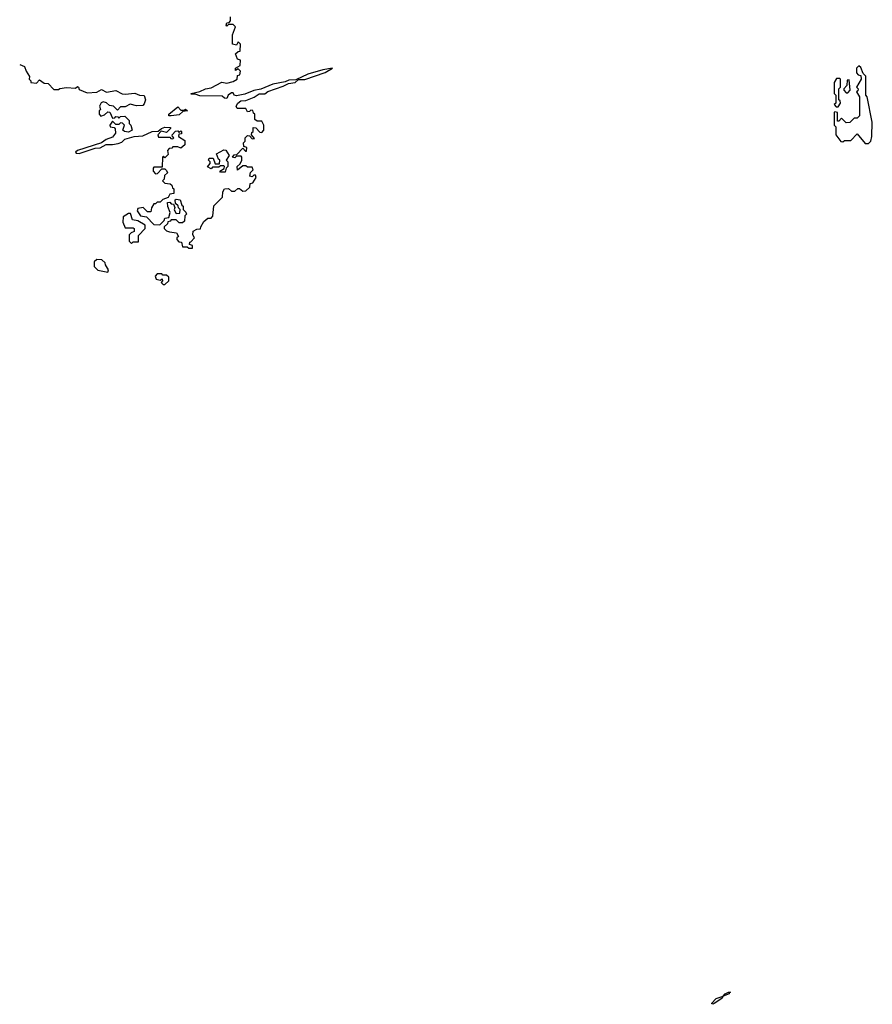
# Model space of a CAD drawing. Extents: x 2528705 to 2678277, y 911730 to 1023331.
# Tile 7 of 241: x 2539430 to 2544800, y 944089 to 950290. Entities that reach past the tile are written whole.
import ezdxf

# ---------------------------------------------------------------- set-up
doc = ezdxf.new("R2010")
doc.units = 0

msp = doc.modelspace()

# ---------------------------------------------------------------- linework, layer by layer
at = {"layer": '0CON20XD'}
for points in [[(2539430, 950007.9), (2539460, 949995), (2539470, 949965), (2539491.7, 949931.7), (2539490, 949915), (2539500, 949905), (2539500, 949895), (2539535, 949890), (2539555, 949910), (2539585, 949890), (2539608.3, 949888.3), (2539645, 949850), (2539675, 949850), (2539683, 949857), (2539725, 949862.5), (2539781.7, 949858.3), (2539795, 949870), (2539800, 949865), (2539805, 949850), (2539855, 949830), (2539915, 949832.5), (2539945, 949850), (2539977, 949833), (2540035, 949843.3), (2540075, 949823.3), (2540095, 949820), (2540155, 949826.7), (2540183.6, 949813.6), (2540215, 949812.5), (2540223.3, 949785), (2540215, 949760), (2540205, 949750), (2540165, 949747.5), (2540125, 949757.5), (2540095, 949740), (2540065, 949740), (2540045, 949720), (2540020, 949745), (2539995, 949750), (2539976.2, 949766.2), (2539955, 949772.5), (2539943.6, 949766.4), (2539932.5, 949745), (2539940, 949725), (2539930, 949715), (2539930, 949695), (2539941.7, 949681.7), (2539965, 949690), (2539985, 949710), (2539998.3, 949708.3), (2540015, 949670), (2540028.3, 949671.7), (2540035, 949680), (2540048.3, 949678.3), (2540055, 949670), (2540065, 949680), (2540091.7, 949681.7), (2540120, 949655), (2540120, 949635), (2540130, 949625), (2540137.5, 949595), (2540115, 949580.8), (2540090, 949585), (2540080, 949595), (2540090, 949625), (2540078.3, 949638.3), (2540065, 949640), (2540055, 949630), (2540035, 949630), (2540015, 949650), (2539997.5, 949625), (2540000, 949615), (2540025, 949610), (2540031.7, 949601.7), (2540032.5, 949575), (2540015, 949550), (2539973.9, 949536.1), (2539946.1, 949513.9), (2539795, 949466.7), (2539782.5, 949455), (2539785, 949450), (2539805, 949446.7), (2539905, 949480), (2539937, 949483), (2539975, 949503.8), (2540015, 949503.3), (2540049.3, 949510.7), (2540072.5, 949517.5), (2540092.7, 949537.3), (2540150, 949555), (2540205, 949558.8), (2540265, 949586.2), (2540302.5, 949587.5), (2540322.5, 949605), (2540345, 949613.3), (2540380, 949610), (2540380, 949605), (2540355, 949580), (2540321.7, 949588.3), (2540300, 949565), (2540305, 949550), (2540375, 949550), (2540381.7, 949541.7), (2540395, 949540), (2540400, 949545), (2540391.7, 949551.7), (2540390, 949565), (2540411.7, 949588.3), (2540425, 949590), (2540435, 949580), (2540445, 949590), (2540450, 949585), (2540448.3, 949571.7), (2540431.7, 949568.3), (2540430, 949555), (2540470, 949530), (2540469.3, 949500.7), (2540445, 949480), (2540425, 949490), (2540395, 949490), (2540388.3, 949481.7), (2540371.7, 949478.3), (2540360, 949465), (2540365, 949440), (2540345, 949420), (2540335, 949430), (2540330, 949425), (2540328.3, 949361.7), (2540275, 949360), (2540270, 949355), (2540270, 949335), (2540285, 949320), (2540298.3, 949321.7), (2540325, 949350), (2540345, 949350), (2540355, 949340), (2540360, 949325), (2540341.7, 949308.3), (2540340, 949285), (2540330, 949275), (2540345, 949260), (2540377, 949257), (2540388.3, 949248.3), (2540391.7, 949231.7), (2540400, 949225), (2540400, 949195), (2540375, 949190), (2540365, 949170), (2540331.7, 949158.3), (2540315, 949140), (2540295, 949140), (2540285, 949130), (2540275, 949130), (2540260, 949105), (2540255, 949080), (2540235, 949080), (2540207.5, 949107.5), (2540175, 949100), (2540170, 949085), (2540190, 949055), (2540228.3, 949048.3), (2540275, 949000), (2540311.7, 948998.3), (2540340, 949025), (2540345, 949040), (2540370, 949045), (2540377.5, 949075), (2540363, 949113), (2540361.7, 949138.3), (2540375, 949140), (2540385, 949130), (2540398.3, 949128.3), (2540407.5, 949107.5), (2540403, 949093), (2540415, 949070), (2540438.3, 949071.7), (2540440, 949095), (2540430, 949105), (2540428.3, 949118.3), (2540411.7, 949131.7), (2540410, 949155), (2540415, 949160), (2540440, 949155), (2540451.7, 949121.7), (2540460, 949115), (2540460, 949095), (2540477, 949077), (2540480, 949065), (2540470, 949055), (2540468.3, 949021.7), (2540455, 949010), (2540435, 949010), (2540415, 949030), (2540385, 949030), (2540378.3, 949021.7), (2540362.5, 949017.5), (2540360, 949005), (2540340, 948985), (2540340, 948975), (2540355, 948960), (2540373, 948953), (2540418.3, 948948.3), (2540430, 948925), (2540420, 948915), (2540420, 948905), (2540431.7, 948891.7), (2540448.3, 948888.3), (2540455, 948860), (2540485, 948860), (2540495, 948850), (2540518.3, 948851.7), (2540518.3, 948868.3), (2540500, 948875), (2540501.7, 948888.3), (2540508.3, 948891.7), (2540530, 948915), (2540520, 948935), (2540521.7, 948958.3), (2540545, 948970), (2540568.3, 948971.7), (2540570, 948985), (2540590.7, 949019.3), (2540615, 949040), (2540635, 949040), (2540647, 949053), (2540652.5, 949117.5), (2540708.3, 949171.7), (2540710, 949205), (2540720, 949225), (2540745, 949227.5), (2540765, 949210), (2540785, 949210), (2540803, 949227), (2540815, 949227.5), (2540835, 949210), (2540855, 949212.5), (2540880, 949235), (2540881.7, 949258.3), (2540898.3, 949261.7), (2540920, 949295), (2540915, 949310), (2540905, 949310), (2540895, 949300), (2540880, 949305), (2540883, 949327), (2540900, 949345), (2540895, 949360), (2540865, 949360), (2540855, 949370), (2540835, 949370), (2540801.7, 949341.7), (2540800, 949365), (2540818.3, 949381.7), (2540830, 949405), (2540830, 949425), (2540825, 949430), (2540795, 949430), (2540785, 949420), (2540770, 949425), (2540781.7, 949438.3), (2540798.3, 949441.7), (2540835, 949480), (2540851.7, 949461.7), (2540858.3, 949461.7), (2540860, 949485), (2540841.7, 949491.7), (2540840, 949515), (2540850, 949525), (2540850, 949545), (2540865, 949560), (2540878.3, 949558.3), (2540895, 949540), (2540908.3, 949541.7), (2540890, 949565), (2540891.7, 949578.3), (2540900, 949585), (2540900, 949610), (2540918.3, 949608.3), (2540941.7, 949581.7), (2540955, 949580), (2540967, 949593), (2540967.5, 949625), (2540955, 949650), (2540925, 949650), (2540911.7, 949661.7), (2540910, 949695), (2540901.7, 949701.7), (2540898.3, 949718.3), (2540885, 949720), (2540878.3, 949711.7), (2540865, 949710), (2540855, 949730), (2540800.7, 949730.7), (2540792.5, 949745), (2540803.3, 949765), (2540822.2, 949777.8), (2540855, 949781.2), (2540907.3, 949802.7), (2540937.7, 949822.3), (2540975, 949823.3), (2540992.3, 949837.7), (2541089.5, 949870.5), (2541122, 949888), (2541165, 949893.3), (2541185, 949912.5), (2541225, 949913.8), (2541355, 949956.7), (2541400, 949985), (2541340, 949975), (2541245, 949946.2), (2541169.3, 949910.7), (2541125, 949908), (2541102.3, 949897.7), (2541025, 949883.3), (2540948.8, 949851.2), (2540905, 949843.8), (2540848.3, 949821.7), (2540795, 949810), (2540780, 949815), (2540775, 949830), (2540765, 949830), (2540742.5, 949815), (2540735, 949793.8), (2540720, 949795), (2540705, 949807.5), (2540565, 949810), (2540535, 949820), (2540510, 949820), (2540510, 949825), (2540565, 949837.5), (2540600, 949855), (2540635, 949860), (2540703, 949897), (2540735, 949890), (2540775, 949900), (2540800, 949915), (2540801.7, 949938.3), (2540817, 949943), (2540820, 949965), (2540805, 949980), (2540790, 949970), (2540790, 949985), (2540818.3, 950001.7), (2540820, 950035), (2540801.7, 950041.7), (2540790, 950075), (2540805, 950090), (2540818.3, 950091.7), (2540820, 950135), (2540805, 950150), (2540795, 950130), (2540770, 950135), (2540770, 950195), (2540790, 950245), (2540775, 950260), (2540745, 950260), (2540735, 950250), (2540730, 950255), (2540735, 950270), (2540748.3, 950271.7), (2540758.3, 950281.7), (2540757.5, 950307.5)], [(2544775, 949510), (2544790, 949525), (2544797.5, 949555), (2544800, 949645), (2544767.5, 949805), (2544760, 949815), (2544760, 949935), (2544741.7, 949951.7), (2544728.3, 949988.3), (2544715, 950000), (2544700, 949985), (2544700, 949955), (2544711.7, 949941.7), (2544728.3, 949938.3), (2544730, 949915), (2544700, 949865), (2544710, 949855), (2544708.3, 949841.7), (2544700, 949835), (2544720, 949805), (2544720, 949685), (2544705, 949670), (2544685, 949670), (2544658.3, 949641.7), (2544635, 949640), (2544605, 949670), (2544588.3, 949651.7), (2544581.7, 949651.7), (2544580, 949705), (2544565, 949710), (2544560, 949705), (2544560, 949625), (2544570, 949615), (2544570, 949565), (2544601.7, 949521.7), (2544615, 949520), (2544625, 949530), (2544665, 949530), (2544705, 949570), (2544755, 949510), (2544775, 949510)], [(2544585, 949740), (2544600, 949765), (2544598.3, 949778.3), (2544590, 949785), (2544590, 949855), (2544600, 949865), (2544600, 949915), (2544595, 949920), (2544575, 949920), (2544560, 949895), (2544560, 949825), (2544570, 949815), (2544570, 949765), (2544560, 949755), (2544571.7, 949741.7), (2544585, 949740)], [(2544645, 949830), (2544660, 949845), (2544655, 949910), (2544641.7, 949908.3), (2544640, 949875), (2544620, 949855), (2544620, 949845), (2544635, 949830), (2544645, 949830)], [(2540385, 949683.8), (2540370, 949685), (2540370, 949695), (2540425, 949740), (2540445, 949720), (2540465, 949720), (2540475, 949726.7), (2540487.5, 949715), (2540458.3, 949711.7), (2540435, 949691.2), (2540385, 949683.8)], [(2540725, 949330), (2540695, 949330), (2540690, 949335), (2540718.3, 949351.7), (2540720, 949365), (2540715, 949370), (2540695, 949370), (2540685, 949360), (2540645, 949360), (2540635, 949350), (2540612.5, 949362.5), (2540630, 949385), (2540630, 949395), (2540620, 949405), (2540623, 949417), (2540648.3, 949418.3), (2540661.7, 949381.7), (2540688.3, 949381.7), (2540690, 949405), (2540681.7, 949411.7), (2540670, 949445), (2540715, 949470), (2540728.3, 949468.3), (2540750, 949435), (2540730, 949405), (2540740, 949395), (2540740, 949365), (2540730, 949355), (2540725, 949330)], [(2540135, 948880), (2540145, 948890), (2540178.3, 948891.7), (2540178.3, 948931.7), (2540220, 948975), (2540220, 948995), (2540175, 949022.5), (2540140, 949030), (2540128.3, 949068.3), (2540115, 949070), (2540081.7, 949048.3), (2540080, 949015), (2540095, 948980), (2540145, 948980), (2540150, 948975), (2540150, 948955), (2540131.7, 948948.3), (2540120, 948935), (2540120, 948895), (2540135, 948880)], [(2539985, 948700), (2539990, 948715), (2539970, 948745), (2539968.3, 948758.3), (2539948.3, 948778.3), (2539915, 948780), (2539900, 948765), (2539900, 948735), (2539921.7, 948711.7), (2539985, 948700)], [(2540345, 948622.5), (2540370, 948645), (2540368.3, 948668.3), (2540355, 948680), (2540331.7, 948681.7), (2540325, 948690), (2540295, 948690), (2540282.5, 948675), (2540290, 948655), (2540315, 948650), (2540328.3, 948658.3), (2540330, 948645), (2540320, 948635), (2540333, 948623), (2540345, 948622.5)], [(2543795, 944089.2), (2543788, 944095), (2543816.9, 944125), (2543860, 944140), (2543872.5, 944155), (2543893.3, 944165), (2543906.7, 944165), (2543898.3, 944161.7), (2543898, 944155), (2543860, 944140), (2543851.9, 944125), (2543805, 944094.6), (2543795, 944089.2)]]:
    msp.add_lwpolyline(points, dxfattribs=at)

doc.saveas('drawing.dxf')
